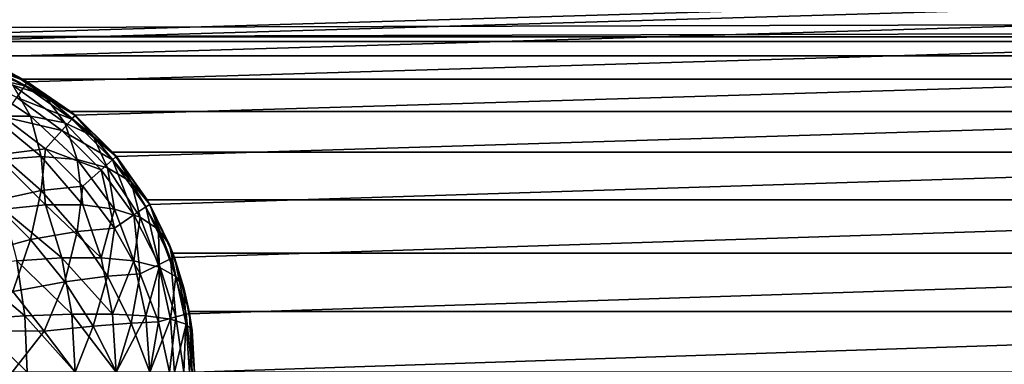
# Model space of a CAD drawing. Extents: x -547 to 547, y 0 to 578.
# Tile 215 of 256: x -349.52 to -346.58, y 566.02 to 567.05. Entities that reach past the tile are written whole.
import ezdxf

# ---------------------------------------------------------------- set-up
doc = ezdxf.new("R2010")
doc.units = 0
doc.header["$LTSCALE"] = 65.185185
for name, color, linetype in [('100', 7, 'CONTINUOUS'), ('101', 7, 'CONTINUOUS'), ('116', 7, 'CONTINUOUS'), ('120', 7, 'CONTINUOUS'), ('123', 7, 'CONTINUOUS'), ('127', 7, 'CONTINUOUS'), ('131', 7, 'CONTINUOUS'), ('135', 7, 'CONTINUOUS'), ('139', 7, 'CONTINUOUS'), ('143', 7, 'CONTINUOUS'), ('20', 7, 'CONTINUOUS'), ('3', 7, 'CONTINUOUS'), ('332', 7, 'CONTINUOUS'), ('335', 7, 'CONTINUOUS'), ('9', 7, 'CONTINUOUS'), ('93', 7, 'CONTINUOUS')]:
    doc.layers.add(name, color=color, linetype=linetype)

msp = doc.modelspace()

# ---------------------------------------------------------------- linework, layer by layer
at = {"layer": '100', "color": 7, "linetype": 'CONTINUOUS'}
for points in [[(-349.6621, 566.9279, -49.0578), (-349.5073, 566.8538, -49.0679), (-349.6789, 566.8939, -49.2129), (-349.6621, 566.9279, -49.0578)], [(-349.658, 566.9397, -48.9), (-349.5, 566.866, -48.9), (-349.6621, 566.9279, -49.0578), (-349.658, 566.9397, -48.9)], [(-349.6621, 566.9279, -49.0578), (-349.5, 566.866, -48.9), (-349.5073, 566.8538, -49.0679), (-349.6621, 566.9279, -49.0578)], [(-349.5073, 566.8538, -49.0679), (-349.5313, 566.8188, -49.2315), (-349.6789, 566.8939, -49.2129), (-349.5073, 566.8538, -49.0679)], [(-349.5, 566.866, -48.9), (-349.3572, 566.766, -48.9), (-349.5073, 566.8538, -49.0679), (-349.5, 566.866, -48.9)], [(-349.5073, 566.8538, -49.0679), (-349.367, 566.7546, -49.073), (-349.5313, 566.8188, -49.2315), (-349.5073, 566.8538, -49.0679)], [(-349.5073, 566.8538, -49.0679), (-349.3572, 566.766, -48.9), (-349.367, 566.7546, -49.073), (-349.5073, 566.8538, -49.0679)], [(-349.3968, 566.721, -49.241), (-349.5709, 566.7612, -49.3863), (-349.5313, 566.8188, -49.2315), (-349.3968, 566.721, -49.241)], [(-349.367, 566.7546, -49.073), (-349.3968, 566.721, -49.241), (-349.5313, 566.8188, -49.2315), (-349.367, 566.7546, -49.073)], [(-349.4455, 566.6661, -49.3987), (-349.5806, 566.6491, -49.5346), (-349.5709, 566.7612, -49.3863), (-349.4455, 566.6661, -49.3987)], [(-349.4455, 566.6661, -49.3987), (-349.5709, 566.7612, -49.3863), (-349.3968, 566.721, -49.241), (-349.4455, 566.6661, -49.3987)], [(-349.367, 566.7546, -49.073), (-349.2454, 566.633, -49.073), (-349.3968, 566.721, -49.241), (-349.367, 566.7546, -49.073)], [(-349.3572, 566.766, -48.9), (-349.234, 566.6428, -48.9), (-349.367, 566.7546, -49.073), (-349.3572, 566.766, -48.9)], [(-349.367, 566.7546, -49.073), (-349.234, 566.6428, -48.9), (-349.2454, 566.633, -49.073), (-349.367, 566.7546, -49.073)], [(-349.279, 566.6032, -49.241), (-349.4455, 566.6661, -49.3987), (-349.3968, 566.721, -49.241), (-349.279, 566.6032, -49.241)], [(-349.2454, 566.633, -49.073), (-349.279, 566.6032, -49.241), (-349.3968, 566.721, -49.241), (-349.2454, 566.633, -49.073)], [(-349.4586, 566.5414, -49.5432), (-349.5806, 566.6491, -49.5346), (-349.4455, 566.6661, -49.3987), (-349.4586, 566.5414, -49.5432)], [(-349.3339, 566.5545, -49.3987), (-349.4586, 566.5414, -49.5432), (-349.4455, 566.6661, -49.3987), (-349.3339, 566.5545, -49.3987)], [(-349.3339, 566.5545, -49.3987), (-349.4455, 566.6661, -49.3987), (-349.279, 566.6032, -49.241), (-349.3339, 566.5545, -49.3987)], [(-349.4586, 566.5414, -49.5432), (-349.605, 566.5102, -49.6639), (-349.5806, 566.6491, -49.5346), (-349.4586, 566.5414, -49.5432)], [(-349.2454, 566.633, -49.073), (-349.1812, 566.4687, -49.2315), (-349.279, 566.6032, -49.241), (-349.2454, 566.633, -49.073)], [(-349.2454, 566.633, -49.073), (-349.234, 566.6428, -48.9), (-349.1462, 566.4927, -49.0679), (-349.2454, 566.633, -49.073)], [(-349.2454, 566.633, -49.073), (-349.1462, 566.4927, -49.0679), (-349.1812, 566.4687, -49.2315), (-349.2454, 566.633, -49.073)], [(-349.234, 566.6428, -48.9), (-349.134, 566.5, -48.9), (-349.1462, 566.4927, -49.0679), (-349.234, 566.6428, -48.9)], [(-349.2388, 566.4291, -49.3863), (-349.3339, 566.5545, -49.3987), (-349.279, 566.6032, -49.241), (-349.2388, 566.4291, -49.3863)], [(-349.1812, 566.4687, -49.2315), (-349.2388, 566.4291, -49.3863), (-349.279, 566.6032, -49.241), (-349.1812, 566.4687, -49.2315)], [(-349.4898, 566.395, -49.6639), (-349.605, 566.5102, -49.6639), (-349.4586, 566.5414, -49.5432), (-349.4898, 566.395, -49.6639)], [(-349.3509, 566.4194, -49.5346), (-349.4898, 566.395, -49.6639), (-349.4586, 566.5414, -49.5432), (-349.3509, 566.4194, -49.5346)], [(-349.3509, 566.4194, -49.5346), (-349.4586, 566.5414, -49.5432), (-349.3339, 566.5545, -49.3987), (-349.3509, 566.4194, -49.5346)], [(-349.2388, 566.4291, -49.3863), (-349.3509, 566.4194, -49.5346), (-349.3339, 566.5545, -49.3987), (-349.2388, 566.4291, -49.3863)], [(-349.4898, 566.395, -49.6639), (-349.647, 566.353, -49.7665), (-349.605, 566.5102, -49.6639), (-349.4898, 566.395, -49.6639)], [(-349.1462, 566.4927, -49.0679), (-349.1061, 566.3211, -49.2129), (-349.1812, 566.4687, -49.2315), (-349.1462, 566.4927, -49.0679)], [(-349.1462, 566.4927, -49.0679), (-349.134, 566.5, -48.9), (-349.0721, 566.3379, -49.0578), (-349.1462, 566.4927, -49.0679)], [(-349.1462, 566.4927, -49.0679), (-349.0721, 566.3379, -49.0578), (-349.1061, 566.3211, -49.2129), (-349.1462, 566.4927, -49.0679)], [(-349.134, 566.5, -48.9), (-349.0603, 566.342, -48.9), (-349.0721, 566.3379, -49.0578), (-349.134, 566.5, -48.9)], [(-349.1628, 566.293, -49.3618), (-349.2388, 566.4291, -49.3863), (-349.1812, 566.4687, -49.2315), (-349.1628, 566.293, -49.3618)], [(-349.1061, 566.3211, -49.2129), (-349.1628, 566.293, -49.3618), (-349.1812, 566.4687, -49.2315), (-349.1061, 566.3211, -49.2129)], [(-349.3881, 566.2694, -49.6437), (-349.4898, 566.395, -49.6639), (-349.3509, 566.4194, -49.5346), (-349.3881, 566.2694, -49.6437)], [(-349.2605, 566.2862, -49.5093), (-349.3881, 566.2694, -49.6437), (-349.3509, 566.4194, -49.5346), (-349.2605, 566.2862, -49.5093)], [(-349.2605, 566.2862, -49.5093), (-349.3509, 566.4194, -49.5346), (-349.2388, 566.4291, -49.3863), (-349.2605, 566.2862, -49.5093)], [(-349.1628, 566.293, -49.3618), (-349.2605, 566.2862, -49.5093), (-349.2388, 566.4291, -49.3863), (-349.1628, 566.293, -49.3618)], [(-349.5426, 566.2403, -49.7562), (-349.647, 566.353, -49.7665), (-349.4898, 566.395, -49.6639), (-349.5426, 566.2403, -49.7562)], [(-349.3881, 566.2694, -49.6437), (-349.5426, 566.2403, -49.7562), (-349.4898, 566.395, -49.6639), (-349.3881, 566.2694, -49.6437)], [(-349.0721, 566.3379, -49.0578), (-349.0559, 566.1647, -49.1855), (-349.1061, 566.3211, -49.2129), (-349.0721, 566.3379, -49.0578)], [(-349.0721, 566.3379, -49.0578), (-349.0603, 566.342, -48.9), (-349.0255, 566.173, -49.0431), (-349.0721, 566.3379, -49.0578)], [(-349.0721, 566.3379, -49.0578), (-349.0255, 566.173, -49.0431), (-349.0559, 566.1647, -49.1855), (-349.0721, 566.3379, -49.0578)], [(-349.0603, 566.342, -48.9), (-349.0152, 566.1736, -48.9), (-349.0255, 566.173, -49.0431), (-349.0603, 566.342, -48.9)], [(-349.1076, 566.1496, -49.3257), (-349.1628, 566.293, -49.3618), (-349.1061, 566.3211, -49.2129), (-349.1076, 566.1496, -49.3257)], [(-349.0559, 566.1647, -49.1855), (-349.1076, 566.1496, -49.3257), (-349.1061, 566.3211, -49.2129), (-349.0559, 566.1647, -49.1855)], [(-349.3027, 566.1366, -49.6037), (-349.3881, 566.2694, -49.6437), (-349.2605, 566.2862, -49.5093), (-349.3027, 566.1366, -49.6037)], [(-349.1897, 566.1455, -49.4677), (-349.3027, 566.1366, -49.6037), (-349.2605, 566.2862, -49.5093), (-349.1897, 566.1455, -49.4677)], [(-349.1897, 566.1455, -49.4677), (-349.2605, 566.2862, -49.5093), (-349.1628, 566.293, -49.3618), (-349.1897, 566.1455, -49.4677)], [(-349.1076, 566.1496, -49.3257), (-349.1897, 566.1455, -49.4677), (-349.1628, 566.293, -49.3618), (-349.1076, 566.1496, -49.3257)], [(-349.4491, 566.1219, -49.7256), (-349.5426, 566.2403, -49.7562), (-349.3881, 566.2694, -49.6437), (-349.4491, 566.1219, -49.7256)], [(-349.3027, 566.1366, -49.6037), (-349.4491, 566.1219, -49.7256), (-349.3881, 566.2694, -49.6437), (-349.3027, 566.1366, -49.6037)], [(-349.4491, 566.1219, -49.7256), (-349.6469, 566.1228, -49.8275), (-349.5426, 566.2403, -49.7562), (-349.4491, 566.1219, -49.7256)], [(-349.0749, 566, -49.2798), (-349.1076, 566.1496, -49.3257), (-349.0559, 566.1647, -49.1855), (-349.0749, 566, -49.2798)], [(-349.032, 566, -49.151), (-349.0749, 566, -49.2798), (-349.0559, 566.1647, -49.1855), (-349.032, 566, -49.151)], [(-349.0255, 566.173, -49.0431), (-349.032, 566, -49.151), (-349.0559, 566.1647, -49.1855), (-349.0255, 566.173, -49.0431)], [(-349.0078, 566, -49.0243), (-349.032, 566, -49.151), (-349.0255, 566.173, -49.0431), (-349.0078, 566, -49.0243)], [(-349.0152, 566.1736, -48.9), (-349.0078, 566, -49.0243), (-349.0255, 566.173, -49.0431), (-349.0152, 566.1736, -48.9)], [(-349, 566, -48.9), (-349.0078, 566, -49.0243), (-349.0152, 566.1736, -48.9), (-349, 566, -48.9)], [(-349.357, 566, -49.6659), (-349.4491, 566.1219, -49.7256), (-349.3027, 566.1366, -49.6037), (-349.357, 566, -49.6659)], [(-349.2338, 566, -49.5426), (-349.357, 566, -49.6659), (-349.3027, 566.1366, -49.6037), (-349.2338, 566, -49.5426)], [(-349.2338, 566, -49.5426), (-349.3027, 566.1366, -49.6037), (-349.1897, 566.1455, -49.4677), (-349.2338, 566, -49.5426)], [(-349.1338, 566, -49.3997), (-349.2338, 566, -49.5426), (-349.1897, 566.1455, -49.4677), (-349.1338, 566, -49.3997)], [(-349.1338, 566, -49.3997), (-349.1897, 566.1455, -49.4677), (-349.1076, 566.1496, -49.3257), (-349.1338, 566, -49.3997)], [(-349.0749, 566, -49.2798), (-349.1338, 566, -49.3997), (-349.1076, 566.1496, -49.3257), (-349.0749, 566, -49.2798)], [(-349.5447, 566, -49.7903), (-349.6469, 566.1228, -49.8275), (-349.4491, 566.1219, -49.7256), (-349.5447, 566, -49.7903)], [(-349.357, 566, -49.6659), (-349.5447, 566, -49.7903), (-349.4491, 566.1219, -49.7256), (-349.357, 566, -49.6659)]]:
    msp.add_3dface(points, dxfattribs=at)
at = {"layer": '101', "color": 7, "linetype": 'CONTINUOUS'}
for points in [[(-349.5447, 566.8903, 41.9), (-349.6469, 566.9275, 42.0228), (-349.4491, 566.8256, 42.0219), (-349.5447, 566.8903, 41.9)], [(-349.4491, 566.8256, 42.0219), (-349.6469, 566.9275, 42.0228), (-349.5426, 566.8562, 42.1403), (-349.4491, 566.8256, 42.0219)], [(-349.357, 566.7659, 41.9), (-349.4998, 566.8659, 41.9), (-349.5447, 566.8903, 41.9), (-349.357, 566.7659, 41.9)], [(-349.357, 566.7659, 41.9), (-349.5447, 566.8903, 41.9), (-349.4491, 566.8256, 42.0219), (-349.357, 566.7659, 41.9)], [(-349.5426, 566.8562, 42.1403), (-349.647, 566.8665, 42.253), (-349.4898, 566.7639, 42.295), (-349.5426, 566.8562, 42.1403)], [(-349.4898, 566.7639, 42.295), (-349.647, 566.8665, 42.253), (-349.605, 566.7639, 42.4102), (-349.4898, 566.7639, 42.295)], [(-349.4491, 566.8256, 42.0219), (-349.5426, 566.8562, 42.1403), (-349.3881, 566.7437, 42.1694), (-349.4491, 566.8256, 42.0219)], [(-349.3881, 566.7437, 42.1694), (-349.5426, 566.8562, 42.1403), (-349.4898, 566.7639, 42.295), (-349.3881, 566.7437, 42.1694)], [(-349.357, 566.7659, 41.9), (-349.4491, 566.8256, 42.0219), (-349.3027, 566.7037, 42.0366), (-349.357, 566.7659, 41.9)], [(-349.3027, 566.7037, 42.0366), (-349.4491, 566.8256, 42.0219), (-349.3881, 566.7437, 42.1694), (-349.3027, 566.7037, 42.0366)], [(-349.4898, 566.7639, 42.295), (-349.605, 566.7639, 42.4102), (-349.4586, 566.6432, 42.4414), (-349.4898, 566.7639, 42.295)], [(-349.4586, 566.6432, 42.4414), (-349.605, 566.7639, 42.4102), (-349.5806, 566.6346, 42.5491), (-349.4586, 566.6432, 42.4414)], [(-349.3881, 566.7437, 42.1694), (-349.4898, 566.7639, 42.295), (-349.3509, 566.6346, 42.3194), (-349.3881, 566.7437, 42.1694)], [(-349.3509, 566.6346, 42.3194), (-349.4898, 566.7639, 42.295), (-349.4586, 566.6432, 42.4414), (-349.3509, 566.6346, 42.3194)], [(-349.3027, 566.7037, 42.0366), (-349.3881, 566.7437, 42.1694), (-349.2605, 566.6093, 42.1862), (-349.3027, 566.7037, 42.0366)], [(-349.2605, 566.6093, 42.1862), (-349.3881, 566.7437, 42.1694), (-349.3509, 566.6346, 42.3194), (-349.2605, 566.6093, 42.1862)], [(-349.2338, 566.6426, 41.9), (-349.357, 566.7659, 41.9), (-349.3027, 566.7037, 42.0366), (-349.2338, 566.6426, 41.9)], [(-349.2338, 566.6426, 41.9), (-349.3027, 566.7037, 42.0366), (-349.1897, 566.5677, 42.0455), (-349.2338, 566.6426, 41.9)], [(-349.1897, 566.5677, 42.0455), (-349.3027, 566.7037, 42.0366), (-349.2605, 566.6093, 42.1862), (-349.1897, 566.5677, 42.0455)], [(-349.4586, 566.6432, 42.4414), (-349.5806, 566.6346, 42.5491), (-349.4455, 566.4987, 42.5661), (-349.4586, 566.6432, 42.4414)], [(-349.4455, 566.4987, 42.5661), (-349.5806, 566.6346, 42.5491), (-349.5709, 566.4863, 42.6612), (-349.4455, 566.4987, 42.5661)], [(-349.3509, 566.6346, 42.3194), (-349.4586, 566.6432, 42.4414), (-349.3339, 566.4987, 42.4545), (-349.3509, 566.6346, 42.3194)], [(-349.3339, 566.4987, 42.4545), (-349.4586, 566.6432, 42.4414), (-349.4455, 566.4987, 42.5661), (-349.3339, 566.4987, 42.4545)], [(-349.2605, 566.6093, 42.1862), (-349.3509, 566.6346, 42.3194), (-349.2388, 566.4863, 42.3291), (-349.2605, 566.6093, 42.1862)], [(-349.2388, 566.4863, 42.3291), (-349.3509, 566.6346, 42.3194), (-349.3339, 566.4987, 42.4545), (-349.2388, 566.4863, 42.3291)], [(-349.1338, 566.4997, 41.9), (-349.2338, 566.6426, 41.9), (-349.1897, 566.5677, 42.0455), (-349.1338, 566.4997, 41.9)], [(-349.1897, 566.5677, 42.0455), (-349.2605, 566.6093, 42.1862), (-349.1628, 566.4618, 42.193), (-349.1897, 566.5677, 42.0455)], [(-349.1628, 566.4618, 42.193), (-349.2605, 566.6093, 42.1862), (-349.2388, 566.4863, 42.3291), (-349.1628, 566.4618, 42.193)], [(-349.1338, 566.4997, 41.9), (-349.1897, 566.5677, 42.0455), (-349.1076, 566.4257, 42.0496), (-349.1338, 566.4997, 41.9)], [(-349.1076, 566.4257, 42.0496), (-349.1897, 566.5677, 42.0455), (-349.1628, 566.4618, 42.193), (-349.1076, 566.4257, 42.0496)], [(-349.4455, 566.4987, 42.5661), (-349.5709, 566.4863, 42.6612), (-349.3968, 566.341, 42.621), (-349.4455, 566.4987, 42.5661)], [(-349.3968, 566.341, 42.621), (-349.5709, 566.4863, 42.6612), (-349.5313, 566.3315, 42.7188), (-349.3968, 566.341, 42.621)], [(-349.3339, 566.4987, 42.4545), (-349.4455, 566.4987, 42.5661), (-349.279, 566.341, 42.5032), (-349.3339, 566.4987, 42.4545)], [(-349.279, 566.341, 42.5032), (-349.4455, 566.4987, 42.5661), (-349.3968, 566.341, 42.621), (-349.279, 566.341, 42.5032)], [(-349.2388, 566.4863, 42.3291), (-349.3339, 566.4987, 42.4545), (-349.279, 566.341, 42.5032), (-349.2388, 566.4863, 42.3291)], [(-349.1812, 566.3315, 42.3687), (-349.2388, 566.4863, 42.3291), (-349.279, 566.341, 42.5032), (-349.1812, 566.3315, 42.3687)], [(-349.1628, 566.4618, 42.193), (-349.2388, 566.4863, 42.3291), (-349.1812, 566.3315, 42.3687), (-349.1628, 566.4618, 42.193)], [(-349.0749, 566.3798, 41.9), (-349.1338, 566.4997, 41.9), (-349.1076, 566.4257, 42.0496), (-349.0749, 566.3798, 41.9)], [(-349.1061, 566.3129, 42.2211), (-349.1628, 566.4618, 42.193), (-349.1812, 566.3315, 42.3687), (-349.1061, 566.3129, 42.2211)], [(-349.1076, 566.4257, 42.0496), (-349.1628, 566.4618, 42.193), (-349.1061, 566.3129, 42.2211), (-349.1076, 566.4257, 42.0496)], [(-349.0749, 566.3798, 41.9), (-349.1076, 566.4257, 42.0496), (-349.0559, 566.2855, 42.0647), (-349.0749, 566.3798, 41.9)], [(-349.0559, 566.2855, 42.0647), (-349.1076, 566.4257, 42.0496), (-349.1061, 566.3129, 42.2211), (-349.0559, 566.2855, 42.0647)], [(-349.032, 566.251, 41.9), (-349.0602, 566.3417, 41.9), (-349.0749, 566.3798, 41.9), (-349.032, 566.251, 41.9)], [(-349.032, 566.251, 41.9), (-349.0749, 566.3798, 41.9), (-349.0559, 566.2855, 42.0647), (-349.032, 566.251, 41.9)], [(-349.5313, 566.3315, 42.7188), (-349.6789, 566.3129, 42.7939), (-349.5073, 566.1679, 42.7538), (-349.5313, 566.3315, 42.7188)], [(-349.3968, 566.341, 42.621), (-349.5313, 566.3315, 42.7188), (-349.367, 566.173, 42.6546), (-349.3968, 566.341, 42.621)], [(-349.367, 566.173, 42.6546), (-349.5313, 566.3315, 42.7188), (-349.5073, 566.1679, 42.7538), (-349.367, 566.173, 42.6546)], [(-349.279, 566.341, 42.5032), (-349.3968, 566.341, 42.621), (-349.2454, 566.173, 42.533), (-349.279, 566.341, 42.5032)], [(-349.2454, 566.173, 42.533), (-349.3968, 566.341, 42.621), (-349.367, 566.173, 42.6546), (-349.2454, 566.173, 42.533)], [(-349.1812, 566.3315, 42.3687), (-349.279, 566.341, 42.5032), (-349.2454, 566.173, 42.533), (-349.1812, 566.3315, 42.3687)], [(-349.1462, 566.1679, 42.3927), (-349.1812, 566.3315, 42.3687), (-349.2454, 566.173, 42.533), (-349.1462, 566.1679, 42.3927)], [(-349.1061, 566.3129, 42.2211), (-349.1812, 566.3315, 42.3687), (-349.1462, 566.1679, 42.3927), (-349.1061, 566.3129, 42.2211)], [(-349.5073, 566.1679, 42.7538), (-349.6789, 566.3129, 42.7939), (-349.6621, 566.1578, 42.8279), (-349.5073, 566.1679, 42.7538)], [(-349.0721, 566.1578, 42.2379), (-349.1061, 566.3129, 42.2211), (-349.1462, 566.1679, 42.3927), (-349.0721, 566.1578, 42.2379)], [(-349.0559, 566.2855, 42.0647), (-349.1061, 566.3129, 42.2211), (-349.0721, 566.1578, 42.2379), (-349.0559, 566.2855, 42.0647)], [(-349.0255, 566.1431, 42.073), (-349.0559, 566.2855, 42.0647), (-349.0721, 566.1578, 42.2379), (-349.0255, 566.1431, 42.073)], [(-349.032, 566.251, 41.9), (-349.0559, 566.2855, 42.0647), (-349.0255, 566.1431, 42.073), (-349.032, 566.251, 41.9)], [(-349.0078, 566.1243, 41.9), (-349.0151, 566.1732, 41.9), (-349.032, 566.251, 41.9), (-349.0078, 566.1243, 41.9)], [(-349.0078, 566.1243, 41.9), (-349.032, 566.251, 41.9), (-349.0255, 566.1431, 42.073), (-349.0078, 566.1243, 41.9)], [(-349.5, 566, 42.766), (-349.5073, 566.1679, 42.7538), (-349.6621, 566.1578, 42.8279), (-349.5, 566, 42.766)], [(-349.658, 566, 42.8397), (-349.5, 566, 42.766), (-349.6621, 566.1578, 42.8279), (-349.658, 566, 42.8397)], [(-349.3572, 566, 42.666), (-349.367, 566.173, 42.6546), (-349.5073, 566.1679, 42.7538), (-349.3572, 566, 42.666)], [(-349.5, 566, 42.766), (-349.3572, 566, 42.666), (-349.5073, 566.1679, 42.7538), (-349.5, 566, 42.766)], [(-349.3572, 566, 42.666), (-349.234, 566, 42.5428), (-349.367, 566.173, 42.6546), (-349.3572, 566, 42.666)], [(-349.234, 566, 42.5428), (-349.2454, 566.173, 42.533), (-349.367, 566.173, 42.6546), (-349.234, 566, 42.5428)], [(-349.234, 566, 42.5428), (-349.1462, 566.1679, 42.3927), (-349.2454, 566.173, 42.533), (-349.234, 566, 42.5428)], [(-349.234, 566, 42.5428), (-349.134, 566, 42.4), (-349.1462, 566.1679, 42.3927), (-349.234, 566, 42.5428)], [(-349.134, 566, 42.4), (-349.0721, 566.1578, 42.2379), (-349.1462, 566.1679, 42.3927), (-349.134, 566, 42.4)], [(-349.134, 566, 42.4), (-349.0603, 566, 42.242), (-349.0721, 566.1578, 42.2379), (-349.134, 566, 42.4)], [(-349.0603, 566, 42.242), (-349.0255, 566.1431, 42.073), (-349.0721, 566.1578, 42.2379), (-349.0603, 566, 42.242)], [(-349.0603, 566, 42.242), (-349.0152, 566, 42.0736), (-349.0255, 566.1431, 42.073), (-349.0603, 566, 42.242)], [(-349.0152, 566, 42.0736), (-349.0078, 566.1243, 41.9), (-349.0255, 566.1431, 42.073), (-349.0152, 566, 42.0736)], [(-349, 566, 41.9), (-349.0078, 566.1243, 41.9), (-349.0152, 566, 42.0736), (-349, 566, 41.9)]]:
    msp.add_3dface(points, dxfattribs=at)
at = {"layer": '116', "color": 7, "linetype": 'CONTINUOUS'}
for points in [[(-77.5, 575, -40.6), (-360, 567, -40.6), (-527.8, 575, -40.6), (-77.5, 575, -40.6)], [(-350, 567, -40.6), (-360, 567, -40.6), (-77.5, 575, -40.6), (-350, 567, -40.6)], [(-349.8264, 566.9848, -40.6), (-350, 567, -40.6), (-77.5, 575, -40.6), (-349.8264, 566.9848, -40.6)], [(-349.658, 566.9397, -40.6), (-349.8264, 566.9848, -40.6), (-77.5, 575, -40.6), (-349.658, 566.9397, -40.6)], [(-349.5, 566.866, -40.6), (-349.658, 566.9397, -40.6), (-77.5, 575, -40.6), (-349.5, 566.866, -40.6)], [(-349.3572, 566.766, -40.6), (-349.5, 566.866, -40.6), (-77.5, 575, -40.6), (-349.3572, 566.766, -40.6)], [(-349.234, 566.6428, -40.6), (-349.3572, 566.766, -40.6), (-77.5, 575, -40.6), (-349.234, 566.6428, -40.6)], [(-349.134, 566.5, -40.6), (-349.234, 566.6428, -40.6), (-77.5, 575, -40.6), (-349.134, 566.5, -40.6)], [(-349.0603, 566.342, -40.6), (-349.134, 566.5, -40.6), (-77.5, 575, -40.6), (-349.0603, 566.342, -40.6)], [(-349.0152, 566.1736, -40.6), (-349.0603, 566.342, -40.6), (-77.5, 575, -40.6), (-349.0152, 566.1736, -40.6)], [(-349, 566, -40.6), (-349.0152, 566.1736, -40.6), (-77.5, 575, -40.6), (-349, 566, -40.6)], [(-349, 566, -40.6), (-77.5, 575, -40.6), (-349, 559.5, -40.6), (-349, 566, -40.6)], [(-349, 559.5, -40.6), (-77.5, 575, -40.6), (0, 559.5, -40.6), (-349, 559.5, -40.6)]]:
    msp.add_3dface(points, dxfattribs=at)
at = {"layer": '120', "color": 7, "linetype": 'CONTINUOUS'}
for points in [[(372.8, 568.9691, -36.1796), (-527.8, 568.9691, -36.1796), (-360, 567, -37.1518), (372.8, 568.9691, -36.1796)], [(-360, 567, -37.1518), (-350, 567, -37.1518), (372.8, 568.9691, -36.1796), (-360, 567, -37.1518)], [(-350, 567, -37.1518), (350, 567, -37.1518), (372.8, 568.9691, -36.1796), (-350, 567, -37.1518)], [(350, 567, -37.1518), (-350, 567, -37.1518), (-349.8339, 566.9861, -37.1581), (350, 567, -37.1518)], [(349.8339, 566.9861, -37.1581), (350, 567, -37.1518), (-349.8339, 566.9861, -37.1581), (349.8339, 566.9861, -37.1581)], [(349.8339, 566.9861, -37.1581), (-349.8339, 566.9861, -37.1581), (-349.6684, 566.9434, -37.1774), (349.8339, 566.9861, -37.1581)], [(349.6684, 566.9434, -37.1774), (349.8339, 566.9861, -37.1581), (-349.6684, 566.9434, -37.1774), (349.6684, 566.9434, -37.1774)], [(349.6684, 566.9434, -37.1774), (-349.6684, 566.9434, -37.1774), (-349.5135, 566.8737, -37.2089), (349.6684, 566.9434, -37.1774)], [(349.5135, 566.8737, -37.2089), (349.6684, 566.9434, -37.1774), (-349.5135, 566.8737, -37.2089), (349.5135, 566.8737, -37.2089)], [(349.5135, 566.8737, -37.2089), (-349.5135, 566.8737, -37.2089), (-349.3709, 566.7774, -37.2522), (349.5135, 566.8737, -37.2089)], [(349.3709, 566.7774, -37.2522), (349.5135, 566.8737, -37.2089), (-349.3709, 566.7774, -37.2522), (349.3709, 566.7774, -37.2522)], [(349.3709, 566.7774, -37.2522), (-349.3709, 566.7774, -37.2522), (-349.2451, 566.6558, -37.3062), (349.3709, 566.7774, -37.2522)], [(349.2451, 566.6558, -37.3062), (349.3709, 566.7774, -37.2522), (-349.2451, 566.6558, -37.3062), (349.2451, 566.6558, -37.3062)], [(349.2451, 566.6558, -37.3062), (-349.2451, 566.6558, -37.3062), (-349.1419, 566.5135, -37.3688), (349.2451, 566.6558, -37.3062)], [(349.1419, 566.5135, -37.3688), (349.2451, 566.6558, -37.3062), (-349.1419, 566.5135, -37.3688), (349.1419, 566.5135, -37.3688)], [(349.1419, 566.5135, -37.3688), (-349.1419, 566.5135, -37.3688), (-349.065, 566.3546, -37.4378), (349.1419, 566.5135, -37.3688)], [(349.065, 566.3546, -37.4378), (349.1419, 566.5135, -37.3688), (-349.065, 566.3546, -37.4378), (349.065, 566.3546, -37.4378)], [(349.065, 566.3546, -37.4378), (-349.065, 566.3546, -37.4378), (-349.0165, 566.1811, -37.512), (349.065, 566.3546, -37.4378)], [(349.0165, 566.1811, -37.512), (349.065, 566.3546, -37.4378), (-349.0165, 566.1811, -37.512), (349.0165, 566.1811, -37.512)], [(349.0165, 566.1811, -37.512), (-349.0165, 566.1811, -37.512), (-349, 566, -37.5883), (349.0165, 566.1811, -37.512)], [(349, 566, -37.5883), (349.0165, 566.1811, -37.512), (-349, 566, -37.5883), (349, 566, -37.5883)]]:
    msp.add_3dface(points, dxfattribs=at)
at = {"layer": '123', "color": 7, "linetype": 'CONTINUOUS'}
for points in [[(-77.5, 575, -20.6), (-360, 567, -20.6), (-527.8, 575, -20.6), (-77.5, 575, -20.6)], [(-350, 567, -20.6), (-360, 567, -20.6), (-77.5, 575, -20.6), (-350, 567, -20.6)], [(-349.8264, 566.9848, -20.6), (-350, 567, -20.6), (-77.5, 575, -20.6), (-349.8264, 566.9848, -20.6)], [(-349.658, 566.9397, -20.6), (-349.8264, 566.9848, -20.6), (-77.5, 575, -20.6), (-349.658, 566.9397, -20.6)], [(-349.5, 566.866, -20.6), (-349.658, 566.9397, -20.6), (-77.5, 575, -20.6), (-349.5, 566.866, -20.6)], [(-349.3572, 566.766, -20.6), (-349.5, 566.866, -20.6), (-77.5, 575, -20.6), (-349.3572, 566.766, -20.6)], [(-349.234, 566.6428, -20.6), (-349.3572, 566.766, -20.6), (-77.5, 575, -20.6), (-349.234, 566.6428, -20.6)], [(-349.134, 566.5, -20.6), (-349.234, 566.6428, -20.6), (-77.5, 575, -20.6), (-349.134, 566.5, -20.6)], [(-349.0603, 566.342, -20.6), (-349.134, 566.5, -20.6), (-77.5, 575, -20.6), (-349.0603, 566.342, -20.6)], [(-349.0152, 566.1736, -20.6), (-349.0603, 566.342, -20.6), (-77.5, 575, -20.6), (-349.0152, 566.1736, -20.6)], [(-349, 566, -20.6), (-349.0152, 566.1736, -20.6), (-77.5, 575, -20.6), (-349, 566, -20.6)], [(-349, 566, -20.6), (-77.5, 575, -20.6), (-349, 559.5, -20.6), (-349, 566, -20.6)], [(-349, 559.5, -20.6), (-77.5, 575, -20.6), (0, 559.5, -20.6), (-349, 559.5, -20.6)]]:
    msp.add_3dface(points, dxfattribs=at)
at = {"layer": '127', "color": 7, "linetype": 'CONTINUOUS'}
for points in [[(372.8, 568.9691, -16.1796), (-527.8, 568.9691, -16.1796), (-360, 567, -17.1518), (372.8, 568.9691, -16.1796)], [(-360, 567, -17.1518), (-350, 567, -17.1518), (372.8, 568.9691, -16.1796), (-360, 567, -17.1518)], [(-350, 567, -17.1518), (350, 567, -17.1518), (372.8, 568.9691, -16.1796), (-350, 567, -17.1518)], [(350, 567, -17.1518), (-350, 567, -17.1518), (-349.8339, 566.9861, -17.1581), (350, 567, -17.1518)], [(349.8339, 566.9861, -17.1581), (350, 567, -17.1518), (-349.8339, 566.9861, -17.1581), (349.8339, 566.9861, -17.1581)], [(349.8339, 566.9861, -17.1581), (-349.8339, 566.9861, -17.1581), (-349.6684, 566.9434, -17.1774), (349.8339, 566.9861, -17.1581)], [(349.6684, 566.9434, -17.1774), (349.8339, 566.9861, -17.1581), (-349.6684, 566.9434, -17.1774), (349.6684, 566.9434, -17.1774)], [(349.6684, 566.9434, -17.1774), (-349.6684, 566.9434, -17.1774), (-349.5135, 566.8737, -17.2089), (349.6684, 566.9434, -17.1774)], [(349.5135, 566.8737, -17.2089), (349.6684, 566.9434, -17.1774), (-349.5135, 566.8737, -17.2089), (349.5135, 566.8737, -17.2089)], [(349.5135, 566.8737, -17.2089), (-349.5135, 566.8737, -17.2089), (-349.3709, 566.7774, -17.2522), (349.5135, 566.8737, -17.2089)], [(349.3709, 566.7774, -17.2522), (349.5135, 566.8737, -17.2089), (-349.3709, 566.7774, -17.2522), (349.3709, 566.7774, -17.2522)], [(349.3709, 566.7774, -17.2522), (-349.3709, 566.7774, -17.2522), (-349.2451, 566.6558, -17.3062), (349.3709, 566.7774, -17.2522)], [(349.2451, 566.6558, -17.3062), (349.3709, 566.7774, -17.2522), (-349.2451, 566.6558, -17.3062), (349.2451, 566.6558, -17.3062)], [(349.2451, 566.6558, -17.3062), (-349.2451, 566.6558, -17.3062), (-349.1419, 566.5135, -17.3688), (349.2451, 566.6558, -17.3062)], [(349.1419, 566.5135, -17.3688), (349.2451, 566.6558, -17.3062), (-349.1419, 566.5135, -17.3688), (349.1419, 566.5135, -17.3688)], [(349.1419, 566.5135, -17.3688), (-349.1419, 566.5135, -17.3688), (-349.065, 566.3546, -17.4378), (349.1419, 566.5135, -17.3688)], [(349.065, 566.3546, -17.4378), (349.1419, 566.5135, -17.3688), (-349.065, 566.3546, -17.4378), (349.065, 566.3546, -17.4378)], [(349.065, 566.3546, -17.4378), (-349.065, 566.3546, -17.4378), (-349.0165, 566.1811, -17.512), (349.065, 566.3546, -17.4378)], [(349.0165, 566.1811, -17.512), (349.065, 566.3546, -17.4378), (-349.0165, 566.1811, -17.512), (349.0165, 566.1811, -17.512)], [(349.0165, 566.1811, -17.512), (-349.0165, 566.1811, -17.512), (-349, 566, -17.5883), (349.0165, 566.1811, -17.512)], [(349, 566, -17.5883), (349.0165, 566.1811, -17.512), (-349, 566, -17.5883), (349, 566, -17.5883)]]:
    msp.add_3dface(points, dxfattribs=at)
at = {"layer": '131', "color": 7, "linetype": 'CONTINUOUS'}
for points in [[(-77.5, 575, -0.6), (-360, 567, -0.6), (-527.8, 575, -0.6), (-77.5, 575, -0.6)], [(-350, 567, -0.6), (-360, 567, -0.6), (-77.5, 575, -0.6), (-350, 567, -0.6)], [(-349.8264, 566.9848, -0.6), (-350, 567, -0.6), (-77.5, 575, -0.6), (-349.8264, 566.9848, -0.6)], [(-349.658, 566.9397, -0.6), (-349.8264, 566.9848, -0.6), (-77.5, 575, -0.6), (-349.658, 566.9397, -0.6)], [(-349.5, 566.866, -0.6), (-349.658, 566.9397, -0.6), (-77.5, 575, -0.6), (-349.5, 566.866, -0.6)], [(-349.3572, 566.766, -0.6), (-349.5, 566.866, -0.6), (-77.5, 575, -0.6), (-349.3572, 566.766, -0.6)], [(-349.234, 566.6428, -0.6), (-349.3572, 566.766, -0.6), (-77.5, 575, -0.6), (-349.234, 566.6428, -0.6)], [(-349.134, 566.5, -0.6), (-349.234, 566.6428, -0.6), (-77.5, 575, -0.6), (-349.134, 566.5, -0.6)], [(-349.0603, 566.342, -0.6), (-349.134, 566.5, -0.6), (-77.5, 575, -0.6), (-349.0603, 566.342, -0.6)], [(-349.0152, 566.1736, -0.6), (-349.0603, 566.342, -0.6), (-77.5, 575, -0.6), (-349.0152, 566.1736, -0.6)], [(-349, 566, -0.6), (-349.0152, 566.1736, -0.6), (-77.5, 575, -0.6), (-349, 566, -0.6)], [(-349, 566, -0.6), (-77.5, 575, -0.6), (-349, 559.5, -0.6), (-349, 566, -0.6)], [(-349, 559.5, -0.6), (-77.5, 575, -0.6), (0, 559.5, -0.6), (-349, 559.5, -0.6)]]:
    msp.add_3dface(points, dxfattribs=at)
at = {"layer": '135', "color": 7, "linetype": 'CONTINUOUS'}
for points in [[(372.8, 568.9691, 3.8204), (-527.8, 568.9691, 3.8204), (-360, 567, 2.8482), (372.8, 568.9691, 3.8204)], [(-360, 567, 2.8482), (-350, 567, 2.8482), (372.8, 568.9691, 3.8204), (-360, 567, 2.8482)], [(-350, 567, 2.8482), (350, 567, 2.8482), (372.8, 568.9691, 3.8204), (-350, 567, 2.8482)], [(350, 567, 2.8482), (-350, 567, 2.8482), (-349.8339, 566.9861, 2.8419), (350, 567, 2.8482)], [(349.8339, 566.9861, 2.8419), (350, 567, 2.8482), (-349.8339, 566.9861, 2.8419), (349.8339, 566.9861, 2.8419)], [(349.8339, 566.9861, 2.8419), (-349.8339, 566.9861, 2.8419), (-349.6684, 566.9434, 2.8226), (349.8339, 566.9861, 2.8419)], [(349.6684, 566.9434, 2.8226), (349.8339, 566.9861, 2.8419), (-349.6684, 566.9434, 2.8226), (349.6684, 566.9434, 2.8226)], [(349.6684, 566.9434, 2.8226), (-349.6684, 566.9434, 2.8226), (-349.5135, 566.8737, 2.7911), (349.6684, 566.9434, 2.8226)], [(349.5135, 566.8737, 2.7911), (349.6684, 566.9434, 2.8226), (-349.5135, 566.8737, 2.7911), (349.5135, 566.8737, 2.7911)], [(349.5135, 566.8737, 2.7911), (-349.5135, 566.8737, 2.7911), (-349.3709, 566.7774, 2.7478), (349.5135, 566.8737, 2.7911)], [(349.3709, 566.7774, 2.7478), (349.5135, 566.8737, 2.7911), (-349.3709, 566.7774, 2.7478), (349.3709, 566.7774, 2.7478)], [(349.3709, 566.7774, 2.7478), (-349.3709, 566.7774, 2.7478), (-349.2451, 566.6558, 2.6938), (349.3709, 566.7774, 2.7478)], [(349.2451, 566.6558, 2.6938), (349.3709, 566.7774, 2.7478), (-349.2451, 566.6558, 2.6938), (349.2451, 566.6558, 2.6938)], [(349.2451, 566.6558, 2.6938), (-349.2451, 566.6558, 2.6938), (-349.1419, 566.5135, 2.6312), (349.2451, 566.6558, 2.6938)], [(349.1419, 566.5135, 2.6312), (349.2451, 566.6558, 2.6938), (-349.1419, 566.5135, 2.6312), (349.1419, 566.5135, 2.6312)], [(349.1419, 566.5135, 2.6312), (-349.1419, 566.5135, 2.6312), (-349.065, 566.3546, 2.5622), (349.1419, 566.5135, 2.6312)], [(349.065, 566.3546, 2.5622), (349.1419, 566.5135, 2.6312), (-349.065, 566.3546, 2.5622), (349.065, 566.3546, 2.5622)], [(349.065, 566.3546, 2.5622), (-349.065, 566.3546, 2.5622), (-349.0165, 566.1811, 2.488), (349.065, 566.3546, 2.5622)], [(349.0165, 566.1811, 2.488), (349.065, 566.3546, 2.5622), (-349.0165, 566.1811, 2.488), (349.0165, 566.1811, 2.488)], [(349.0165, 566.1811, 2.488), (-349.0165, 566.1811, 2.488), (-349, 566, 2.4117), (349.0165, 566.1811, 2.488)], [(349, 566, 2.4117), (349.0165, 566.1811, 2.488), (-349, 566, 2.4117), (349, 566, 2.4117)]]:
    msp.add_3dface(points, dxfattribs=at)
at = {"layer": '139', "color": 7, "linetype": 'CONTINUOUS'}
for points in [[(-77.5, 575, 19.4), (-360, 567, 19.4), (-527.8, 575, 19.4), (-77.5, 575, 19.4)], [(-350, 567, 19.4), (-360, 567, 19.4), (-77.5, 575, 19.4), (-350, 567, 19.4)], [(-349.8264, 566.9848, 19.4), (-350, 567, 19.4), (-77.5, 575, 19.4), (-349.8264, 566.9848, 19.4)], [(-349.658, 566.9397, 19.4), (-349.8264, 566.9848, 19.4), (-77.5, 575, 19.4), (-349.658, 566.9397, 19.4)], [(-349.5, 566.866, 19.4), (-349.658, 566.9397, 19.4), (-77.5, 575, 19.4), (-349.5, 566.866, 19.4)], [(-349.3572, 566.766, 19.4), (-349.5, 566.866, 19.4), (-77.5, 575, 19.4), (-349.3572, 566.766, 19.4)], [(-349.234, 566.6428, 19.4), (-349.3572, 566.766, 19.4), (-77.5, 575, 19.4), (-349.234, 566.6428, 19.4)], [(-349.134, 566.5, 19.4), (-349.234, 566.6428, 19.4), (-77.5, 575, 19.4), (-349.134, 566.5, 19.4)], [(-349.0603, 566.342, 19.4), (-349.134, 566.5, 19.4), (-77.5, 575, 19.4), (-349.0603, 566.342, 19.4)], [(-349.0152, 566.1736, 19.4), (-349.0603, 566.342, 19.4), (-77.5, 575, 19.4), (-349.0152, 566.1736, 19.4)], [(-349, 566, 19.4), (-349.0152, 566.1736, 19.4), (-77.5, 575, 19.4), (-349, 566, 19.4)], [(-349, 566, 19.4), (-77.5, 575, 19.4), (-349, 559.5, 19.4), (-349, 566, 19.4)], [(-349, 559.5, 19.4), (-77.5, 575, 19.4), (0, 559.5, 19.4), (-349, 559.5, 19.4)]]:
    msp.add_3dface(points, dxfattribs=at)
at = {"layer": '143', "color": 7, "linetype": 'CONTINUOUS'}
for points in [[(372.8, 568.9691, 23.8204), (-527.8, 568.9691, 23.8204), (-360, 567, 22.8482), (372.8, 568.9691, 23.8204)], [(-360, 567, 22.8482), (-350, 567, 22.8482), (372.8, 568.9691, 23.8204), (-360, 567, 22.8482)], [(-350, 567, 22.8482), (350, 567, 22.8482), (372.8, 568.9691, 23.8204), (-350, 567, 22.8482)], [(350, 567, 22.8482), (-350, 567, 22.8482), (-349.8339, 566.9861, 22.8419), (350, 567, 22.8482)], [(349.8339, 566.9861, 22.8419), (350, 567, 22.8482), (-349.8339, 566.9861, 22.8419), (349.8339, 566.9861, 22.8419)], [(349.8339, 566.9861, 22.8419), (-349.8339, 566.9861, 22.8419), (-349.6684, 566.9434, 22.8226), (349.8339, 566.9861, 22.8419)], [(349.6684, 566.9434, 22.8226), (349.8339, 566.9861, 22.8419), (-349.6684, 566.9434, 22.8226), (349.6684, 566.9434, 22.8226)], [(349.6684, 566.9434, 22.8226), (-349.6684, 566.9434, 22.8226), (-349.5135, 566.8737, 22.7911), (349.6684, 566.9434, 22.8226)], [(349.5135, 566.8737, 22.7911), (349.6684, 566.9434, 22.8226), (-349.5135, 566.8737, 22.7911), (349.5135, 566.8737, 22.7911)], [(349.5135, 566.8737, 22.7911), (-349.5135, 566.8737, 22.7911), (-349.3709, 566.7774, 22.7478), (349.5135, 566.8737, 22.7911)], [(349.3709, 566.7774, 22.7478), (349.5135, 566.8737, 22.7911), (-349.3709, 566.7774, 22.7478), (349.3709, 566.7774, 22.7478)], [(349.3709, 566.7774, 22.7478), (-349.3709, 566.7774, 22.7478), (-349.2451, 566.6558, 22.6938), (349.3709, 566.7774, 22.7478)], [(349.2451, 566.6558, 22.6938), (349.3709, 566.7774, 22.7478), (-349.2451, 566.6558, 22.6938), (349.2451, 566.6558, 22.6938)], [(349.2451, 566.6558, 22.6938), (-349.2451, 566.6558, 22.6938), (-349.1419, 566.5135, 22.6312), (349.2451, 566.6558, 22.6938)], [(349.1419, 566.5135, 22.6312), (349.2451, 566.6558, 22.6938), (-349.1419, 566.5135, 22.6312), (349.1419, 566.5135, 22.6312)], [(349.1419, 566.5135, 22.6312), (-349.1419, 566.5135, 22.6312), (-349.065, 566.3546, 22.5622), (349.1419, 566.5135, 22.6312)], [(349.065, 566.3546, 22.5622), (349.1419, 566.5135, 22.6312), (-349.065, 566.3546, 22.5622), (349.065, 566.3546, 22.5622)], [(349.065, 566.3546, 22.5622), (-349.065, 566.3546, 22.5622), (-349.0165, 566.1811, 22.488), (349.065, 566.3546, 22.5622)], [(349.0165, 566.1811, 22.488), (349.065, 566.3546, 22.5622), (-349.0165, 566.1811, 22.488), (349.0165, 566.1811, 22.488)], [(349.0165, 566.1811, 22.488), (-349.0165, 566.1811, 22.488), (-349, 566, 22.4117), (349.0165, 566.1811, 22.488)], [(349, 566, 22.4117), (349.0165, 566.1811, 22.488), (-349, 566, 22.4117), (349, 566, 22.4117)]]:
    msp.add_3dface(points, dxfattribs=at)
at = {"layer": '20', "color": 7, "linetype": 'CONTINUOUS'}
for points in [[(-530.5, 551.5, 42.9), (-545.5, 577.8, 42.9), (-349, 9.5, 42.9), (-530.5, 551.5, 42.9)], [(-545.5, 577.8, 42.9), (-545.5, 1.5, 42.9), (-349, 9.5, 42.9), (-545.5, 577.8, 42.9)]]:
    msp.add_3dface(points, dxfattribs=at)
at = {"layer": '3', "color": 7, "linetype": 'CONTINUOUS'}
for points in [[(528.7, 1.5, -68), (-528.7, 1.5, -68), (528.7, 576.5, -68), (528.7, 1.5, -68)], [(528.7, 576.5, -68), (-528.7, 1.5, -68), (-528.7, 576.5, -68), (528.7, 576.5, -68)]]:
    msp.add_3dface(points, dxfattribs=at)
at = {"layer": '332', "color": 7, "linetype": 'CONTINUOUS'}
for points in [[(-525, 576.5, 68), (-525, 1.5, 68), (-229.5, 12, 68), (-525, 576.5, 68)], [(-525, 576.5, 68), (-229.5, 12, 68), (-229.5, 29, 68), (-525, 576.5, 68)], [(-525, 576.5, 68), (-229.5, 29, 68), (-229.5, 46, 68), (-525, 576.5, 68)], [(-525, 576.5, 68), (-229.5, 46, 68), (-229.5, 63, 68), (-525, 576.5, 68)], [(-525, 576.5, 68), (-229.5, 63, 68), (-229.5, 80, 68), (-525, 576.5, 68)], [(-525, 576.5, 68), (-69.5, 80, 68), (-69.5, 97, 68), (-525, 576.5, 68)], [(-69.5, 80, 68), (-525, 576.5, 68), (-94.3747, 105.9547, 68), (-69.5, 80, 68)], [(-525, 576.5, 68), (-229.5, 80, 68), (-229.5, 97, 68), (-525, 576.5, 68)], [(-63.1304, 107, 68), (-525, 576.5, 68), (-63.5919, 106.9694, 68), (-63.1304, 107, 68)], [(-525, 576.5, 68), (-63.1304, 107, 68), (0, 576.5, 68), (-525, 576.5, 68)], [(-63.5919, 106.9694, 68), (-525, 576.5, 68), (-64.0454, 106.8783, 68), (-63.5919, 106.9694, 68)], [(-64.0454, 106.8783, 68), (-525, 576.5, 68), (-64.4829, 106.7281, 68), (-64.0454, 106.8783, 68)], [(-64.4829, 106.7281, 68), (-525, 576.5, 68), (-64.8968, 106.5216, 68), (-64.4829, 106.7281, 68)], [(-64.8968, 106.5216, 68), (-525, 576.5, 68), (-65.2798, 106.2622, 68), (-64.8968, 106.5216, 68)], [(-65.2798, 106.2622, 68), (-525, 576.5, 68), (-65.6253, 105.9547, 68), (-65.2798, 106.2622, 68)], [(-65.6253, 105.9547, 68), (-525, 576.5, 68), (-65.9272, 105.6042, 68), (-65.6253, 105.9547, 68)], [(-65.9272, 105.6042, 68), (-525, 576.5, 68), (-66.1803, 105.217, 68), (-65.9272, 105.6042, 68)], [(-66.1803, 105.217, 68), (-525, 576.5, 68), (-66.3801, 104.7999, 68), (-66.1803, 105.217, 68)], [(-66.3801, 104.7999, 68), (-525, 576.5, 68), (-69.5, 97, 68), (-66.3801, 104.7999, 68)], [(-94.3747, 105.9547, 68), (-525, 576.5, 68), (-94.7202, 106.2622, 68), (-94.3747, 105.9547, 68)], [(-94.7202, 106.2622, 68), (-525, 576.5, 68), (-95.1032, 106.5216, 68), (-94.7202, 106.2622, 68)], [(-95.1032, 106.5216, 68), (-525, 576.5, 68), (-95.5171, 106.7281, 68), (-95.1032, 106.5216, 68)], [(-95.5171, 106.7281, 68), (-525, 576.5, 68), (-95.9546, 106.8783, 68), (-95.5171, 106.7281, 68)], [(-95.9546, 106.8783, 68), (-525, 576.5, 68), (-96.4081, 106.9694, 68), (-95.9546, 106.8783, 68)], [(-96.4081, 106.9694, 68), (-525, 576.5, 68), (-96.8696, 107, 68), (-96.4081, 106.9694, 68)], [(-96.8696, 107, 68), (-525, 576.5, 68), (-223.1304, 107, 68), (-96.8696, 107, 68)], [(-223.1304, 107, 68), (-525, 576.5, 68), (-223.5919, 106.9694, 68), (-223.1304, 107, 68)], [(-223.5919, 106.9694, 68), (-525, 576.5, 68), (-224.0454, 106.8783, 68), (-223.5919, 106.9694, 68)], [(-224.0454, 106.8783, 68), (-525, 576.5, 68), (-224.4829, 106.7281, 68), (-224.0454, 106.8783, 68)], [(-224.4829, 106.7281, 68), (-525, 576.5, 68), (-224.8968, 106.5216, 68), (-224.4829, 106.7281, 68)], [(-224.8968, 106.5216, 68), (-525, 576.5, 68), (-225.2798, 106.2622, 68), (-224.8968, 106.5216, 68)], [(-225.2798, 106.2622, 68), (-525, 576.5, 68), (-225.6253, 105.9547, 68), (-225.2798, 106.2622, 68)], [(-225.6253, 105.9547, 68), (-525, 576.5, 68), (-225.9272, 105.6042, 68), (-225.6253, 105.9547, 68)], [(-225.9272, 105.6042, 68), (-525, 576.5, 68), (-226.1803, 105.217, 68), (-225.9272, 105.6042, 68)], [(-226.1803, 105.217, 68), (-525, 576.5, 68), (-226.3801, 104.7999, 68), (-226.1803, 105.217, 68)], [(-226.3801, 104.7999, 68), (-525, 576.5, 68), (-229.5, 97, 68), (-226.3801, 104.7999, 68)]]:
    msp.add_3dface(points, dxfattribs=at)
at = {"layer": '335', "color": 7, "linetype": 'CONTINUOUS'}
for points in [[(-545.5, 576.5, 43), (-349, 551.5, 43), (-545.5, 1.5, 43), (-545.5, 576.5, 43)], [(-349, 551.5, 43), (-545.5, 576.5, 43), (545.5, 576.5, 43), (-349, 551.5, 43)], [(349, 551.5, 43), (-349, 551.5, 43), (545.5, 576.5, 43), (349, 551.5, 43)]]:
    msp.add_3dface(points, dxfattribs=at)
at = {"layer": '9', "color": 7, "linetype": 'CONTINUOUS'}
for points in [[(-528.7, 551.5, -50), (-349, 551.5, -50), (-528.7, 576.5, -50), (-528.7, 551.5, -50)], [(-349, 551.5, -50), (349, 551.5, -50), (-528.7, 576.5, -50), (-349, 551.5, -50)], [(349, 551.5, -50), (528.7, 551.5, -50), (-528.7, 576.5, -50), (349, 551.5, -50)], [(-528.7, 576.5, -50), (528.7, 551.5, -50), (528.7, 576.5, -50), (-528.7, 576.5, -50)]]:
    msp.add_3dface(points, dxfattribs=at)
at = {"layer": '93', "color": 7, "linetype": 'CONTINUOUS'}
for points in [[(-349.5135, 566.8737, -37.2089), (-349.6684, 566.9434, -37.1774), (-349.658, 566.9397, -20.6), (-349.5135, 566.8737, -37.2089)], [(-349.5135, 566.8737, -17.2089), (-349.6684, 566.9434, -17.1774), (-349.658, 566.9397, -0.6), (-349.5135, 566.8737, -17.2089)], [(-349.5135, 566.8737, 2.7911), (-349.6684, 566.9434, 2.8226), (-349.658, 566.9397, 19.4), (-349.5135, 566.8737, 2.7911)], [(-349.5135, 566.8737, 22.7911), (-349.6684, 566.9434, 22.8226), (-349.5447, 566.8903, 41.9), (-349.5135, 566.8737, 22.7911)], [(-349.5, 566.866, -48.9), (-349.658, 566.9397, -48.9), (-349.5, 566.866, -40.6), (-349.5, 566.866, -48.9)], [(-349.5, 566.866, -40.6), (-349.658, 566.9397, -48.9), (-349.658, 566.9397, -40.6), (-349.5, 566.866, -40.6)], [(-349.5, 566.866, -20.6), (-349.5135, 566.8737, -37.2089), (-349.658, 566.9397, -20.6), (-349.5, 566.866, -20.6)], [(-349.5, 566.866, -0.6), (-349.5135, 566.8737, -17.2089), (-349.658, 566.9397, -0.6), (-349.5, 566.866, -0.6)], [(-349.5, 566.866, 19.4), (-349.5135, 566.8737, 2.7911), (-349.658, 566.9397, 19.4), (-349.5, 566.866, 19.4)], [(-349.4998, 566.8659, 41.9), (-349.5135, 566.8737, 22.7911), (-349.5447, 566.8903, 41.9), (-349.4998, 566.8659, 41.9)], [(-349.3709, 566.7774, -37.2522), (-349.5135, 566.8737, -37.2089), (-349.5, 566.866, -20.6), (-349.3709, 566.7774, -37.2522)], [(-349.3709, 566.7774, -17.2522), (-349.5135, 566.8737, -17.2089), (-349.5, 566.866, -0.6), (-349.3709, 566.7774, -17.2522)], [(-349.3709, 566.7774, 2.7478), (-349.5135, 566.8737, 2.7911), (-349.5, 566.866, 19.4), (-349.3709, 566.7774, 2.7478)], [(-349.3709, 566.7774, 22.7478), (-349.5135, 566.8737, 22.7911), (-349.4998, 566.8659, 41.9), (-349.3709, 566.7774, 22.7478)], [(-349.3572, 566.766, -48.9), (-349.5, 566.866, -48.9), (-349.3572, 566.766, -40.6), (-349.3572, 566.766, -48.9)], [(-349.3572, 566.766, -40.6), (-349.5, 566.866, -48.9), (-349.5, 566.866, -40.6), (-349.3572, 566.766, -40.6)], [(-349.3572, 566.766, -20.6), (-349.3709, 566.7774, -37.2522), (-349.5, 566.866, -20.6), (-349.3572, 566.766, -20.6)], [(-349.3572, 566.766, -0.6), (-349.3709, 566.7774, -17.2522), (-349.5, 566.866, -0.6), (-349.3572, 566.766, -0.6)], [(-349.3572, 566.766, 19.4), (-349.3709, 566.7774, 2.7478), (-349.5, 566.866, 19.4), (-349.3572, 566.766, 19.4)], [(-349.357, 566.7659, 41.9), (-349.3709, 566.7774, 22.7478), (-349.4998, 566.8659, 41.9), (-349.357, 566.7659, 41.9)], [(-349.2451, 566.6558, -37.3062), (-349.3709, 566.7774, -37.2522), (-349.3572, 566.766, -20.6), (-349.2451, 566.6558, -37.3062)], [(-349.2451, 566.6558, -17.3062), (-349.3709, 566.7774, -17.2522), (-349.3572, 566.766, -0.6), (-349.2451, 566.6558, -17.3062)], [(-349.2451, 566.6558, 2.6938), (-349.3709, 566.7774, 2.7478), (-349.3572, 566.766, 19.4), (-349.2451, 566.6558, 2.6938)], [(-349.2451, 566.6558, 22.6938), (-349.3709, 566.7774, 22.7478), (-349.357, 566.7659, 41.9), (-349.2451, 566.6558, 22.6938)], [(-349.234, 566.6428, -48.9), (-349.3572, 566.766, -48.9), (-349.234, 566.6428, -40.6), (-349.234, 566.6428, -48.9)], [(-349.234, 566.6428, -40.6), (-349.3572, 566.766, -48.9), (-349.3572, 566.766, -40.6), (-349.234, 566.6428, -40.6)], [(-349.234, 566.6428, -20.6), (-349.2451, 566.6558, -37.3062), (-349.3572, 566.766, -20.6), (-349.234, 566.6428, -20.6)], [(-349.234, 566.6428, -0.6), (-349.2451, 566.6558, -17.3062), (-349.3572, 566.766, -0.6), (-349.234, 566.6428, -0.6)], [(-349.234, 566.6428, 19.4), (-349.2451, 566.6558, 2.6938), (-349.3572, 566.766, 19.4), (-349.234, 566.6428, 19.4)], [(-349.2338, 566.6426, 41.9), (-349.2451, 566.6558, 22.6938), (-349.357, 566.7659, 41.9), (-349.2338, 566.6426, 41.9)], [(-349.1419, 566.5135, -37.3688), (-349.2451, 566.6558, -37.3062), (-349.234, 566.6428, -20.6), (-349.1419, 566.5135, -37.3688)], [(-349.1419, 566.5135, -17.3688), (-349.2451, 566.6558, -17.3062), (-349.234, 566.6428, -0.6), (-349.1419, 566.5135, -17.3688)], [(-349.1419, 566.5135, 2.6312), (-349.2451, 566.6558, 2.6938), (-349.234, 566.6428, 19.4), (-349.1419, 566.5135, 2.6312)], [(-349.1419, 566.5135, 22.6312), (-349.2451, 566.6558, 22.6938), (-349.2338, 566.6426, 41.9), (-349.1419, 566.5135, 22.6312)], [(-349.134, 566.5, -48.9), (-349.234, 566.6428, -48.9), (-349.134, 566.5, -40.6), (-349.134, 566.5, -48.9)], [(-349.134, 566.5, -40.6), (-349.234, 566.6428, -48.9), (-349.234, 566.6428, -40.6), (-349.134, 566.5, -40.6)], [(-349.134, 566.5, -20.6), (-349.1419, 566.5135, -37.3688), (-349.234, 566.6428, -20.6), (-349.134, 566.5, -20.6)], [(-349.134, 566.5, -0.6), (-349.1419, 566.5135, -17.3688), (-349.234, 566.6428, -0.6), (-349.134, 566.5, -0.6)], [(-349.134, 566.5, 19.4), (-349.1419, 566.5135, 2.6312), (-349.234, 566.6428, 19.4), (-349.134, 566.5, 19.4)], [(-349.1338, 566.4997, 41.9), (-349.1419, 566.5135, 22.6312), (-349.2338, 566.6426, 41.9), (-349.1338, 566.4997, 41.9)], [(-349.065, 566.3546, -37.4378), (-349.1419, 566.5135, -37.3688), (-349.134, 566.5, -20.6), (-349.065, 566.3546, -37.4378)], [(-349.065, 566.3546, -17.4378), (-349.1419, 566.5135, -17.3688), (-349.134, 566.5, -0.6), (-349.065, 566.3546, -17.4378)], [(-349.065, 566.3546, 2.5622), (-349.1419, 566.5135, 2.6312), (-349.134, 566.5, 19.4), (-349.065, 566.3546, 2.5622)], [(-349.065, 566.3546, 22.5622), (-349.1419, 566.5135, 22.6312), (-349.0749, 566.3798, 41.9), (-349.065, 566.3546, 22.5622)], [(-349.0749, 566.3798, 41.9), (-349.1419, 566.5135, 22.6312), (-349.1338, 566.4997, 41.9), (-349.0749, 566.3798, 41.9)], [(-349.0603, 566.342, -48.9), (-349.134, 566.5, -48.9), (-349.0603, 566.342, -40.6), (-349.0603, 566.342, -48.9)], [(-349.0603, 566.342, -40.6), (-349.134, 566.5, -48.9), (-349.134, 566.5, -40.6), (-349.0603, 566.342, -40.6)], [(-349.0603, 566.342, -20.6), (-349.065, 566.3546, -37.4378), (-349.134, 566.5, -20.6), (-349.0603, 566.342, -20.6)], [(-349.0603, 566.342, -0.6), (-349.065, 566.3546, -17.4378), (-349.134, 566.5, -0.6), (-349.0603, 566.342, -0.6)], [(-349.0603, 566.342, 19.4), (-349.065, 566.3546, 2.5622), (-349.134, 566.5, 19.4), (-349.0603, 566.342, 19.4)], [(-349.0602, 566.3417, 41.9), (-349.065, 566.3546, 22.5622), (-349.0749, 566.3798, 41.9), (-349.0602, 566.3417, 41.9)], [(-349.0165, 566.1811, -37.512), (-349.065, 566.3546, -37.4378), (-349.0603, 566.342, -20.6), (-349.0165, 566.1811, -37.512)], [(-349.0165, 566.1811, -17.512), (-349.065, 566.3546, -17.4378), (-349.0603, 566.342, -0.6), (-349.0165, 566.1811, -17.512)], [(-349.0165, 566.1811, 2.488), (-349.065, 566.3546, 2.5622), (-349.0603, 566.342, 19.4), (-349.0165, 566.1811, 2.488)], [(-349.0165, 566.1811, 22.488), (-349.065, 566.3546, 22.5622), (-349.032, 566.251, 41.9), (-349.0165, 566.1811, 22.488)], [(-349.032, 566.251, 41.9), (-349.065, 566.3546, 22.5622), (-349.0602, 566.3417, 41.9), (-349.032, 566.251, 41.9)], [(-349.0152, 566.1736, -48.9), (-349.0603, 566.342, -48.9), (-349.0152, 566.1736, -40.6), (-349.0152, 566.1736, -48.9)], [(-349.0152, 566.1736, -40.6), (-349.0603, 566.342, -48.9), (-349.0603, 566.342, -40.6), (-349.0152, 566.1736, -40.6)], [(-349.0152, 566.1736, -20.6), (-349.0165, 566.1811, -37.512), (-349.0603, 566.342, -20.6), (-349.0152, 566.1736, -20.6)], [(-349.0152, 566.1736, -0.6), (-349.0165, 566.1811, -17.512), (-349.0603, 566.342, -0.6), (-349.0152, 566.1736, -0.6)], [(-349.0152, 566.1736, 19.4), (-349.0165, 566.1811, 2.488), (-349.0603, 566.342, 19.4), (-349.0152, 566.1736, 19.4)], [(-349.0151, 566.1732, 41.9), (-349.0165, 566.1811, 22.488), (-349.032, 566.251, 41.9), (-349.0151, 566.1732, 41.9)], [(-349, 566, -37.5883), (-349.0165, 566.1811, -37.512), (-349, 566, -20.6), (-349, 566, -37.5883)], [(-349, 566, -20.6), (-349.0165, 566.1811, -37.512), (-349.0152, 566.1736, -20.6), (-349, 566, -20.6)], [(-349, 566, -17.5883), (-349.0165, 566.1811, -17.512), (-349, 566, -0.6), (-349, 566, -17.5883)], [(-349, 566, -0.6), (-349.0165, 566.1811, -17.512), (-349.0152, 566.1736, -0.6), (-349, 566, -0.6)], [(-349, 566, 2.4117), (-349.0165, 566.1811, 2.488), (-349, 566, 19.4), (-349, 566, 2.4117)], [(-349, 566, 19.4), (-349.0165, 566.1811, 2.488), (-349.0152, 566.1736, 19.4), (-349, 566, 19.4)], [(-349, 566, 22.4117), (-349.0165, 566.1811, 22.488), (-349, 566, 41.9), (-349, 566, 22.4117)], [(-349, 566, 41.9), (-349.0165, 566.1811, 22.488), (-349.0078, 566.1243, 41.9), (-349, 566, 41.9)], [(-349.0078, 566.1243, 41.9), (-349.0165, 566.1811, 22.488), (-349.0151, 566.1732, 41.9), (-349.0078, 566.1243, 41.9)], [(-349, 566, -48.9), (-349.0152, 566.1736, -48.9), (-349, 566, -40.6), (-349, 566, -48.9)], [(-349, 566, -40.6), (-349.0152, 566.1736, -48.9), (-349.0152, 566.1736, -40.6), (-349, 566, -40.6)]]:
    msp.add_3dface(points, dxfattribs=at)

doc.saveas('drawing.dxf')
